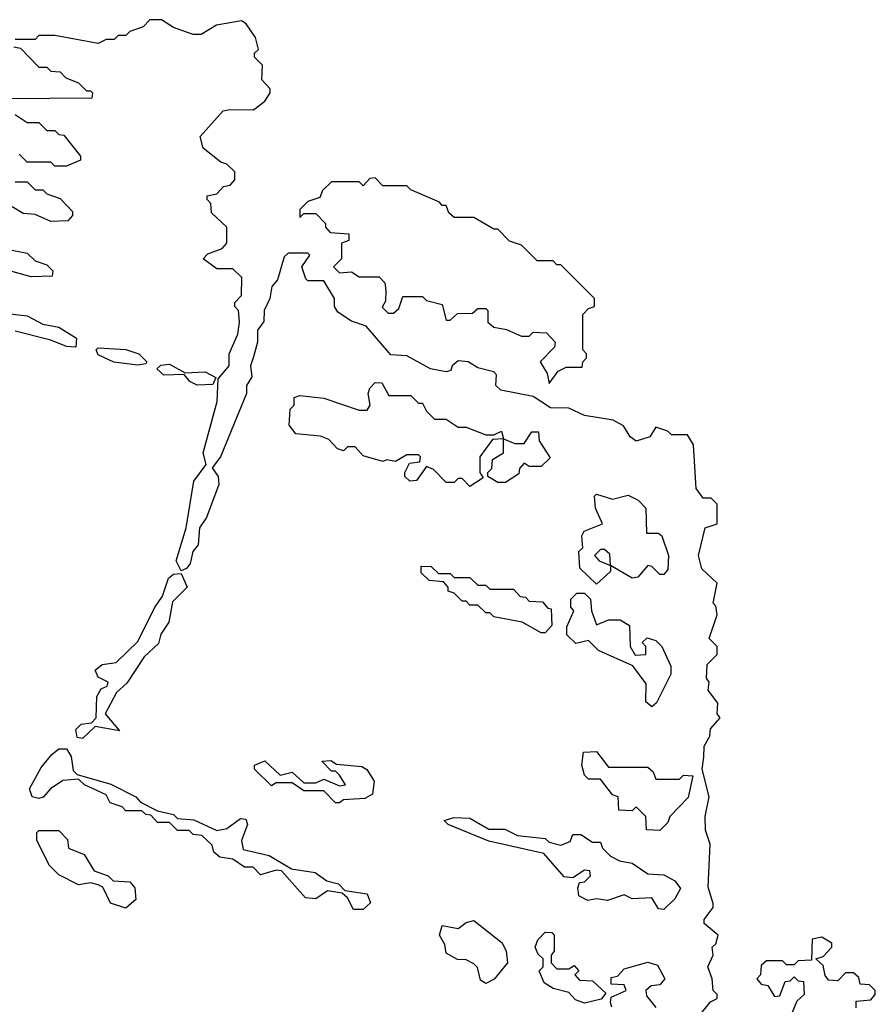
# Model space of a CAD drawing. Extents: x 2737564 to 2859580, y 876530 to 1012372.
# Tile 93 of 110: x 2765596 to 2767760, y 976570 to 979060. Entities that reach past the tile are written whole.
import ezdxf

# ---------------------------------------------------------------- set-up
doc = ezdxf.new("R2010")
doc.units = 0

msp = doc.modelspace()

# ---------------------------------------------------------------- linework, layer by layer
at = {"layer": '0CON05XD'}
for points in [[(2767315, 976542.5), (2767343.6, 976576.4), (2767360, 976585), (2767360, 976595), (2767350, 976605), (2767347.5, 976635), (2767336.7, 976665), (2767350, 976695), (2767347.5, 976715), (2767356.7, 976723.3), (2767362.5, 976745), (2767327.5, 976775), (2767327.5, 976785), (2767350, 976815), (2767350, 976825), (2767337, 976867), (2767342.5, 976975), (2767330.7, 977010.7), (2767330, 977045), (2767340, 977095), (2767322.5, 977165), (2767326.7, 977195), (2767327, 977223), (2767341.7, 977248.3), (2767343, 977267), (2767367.5, 977295), (2767360, 977305), (2767361.7, 977331.7), (2767337.5, 977365), (2767340, 977385), (2767333.3, 977395), (2767335, 977430), (2767360, 977455), (2767360, 977475), (2767340, 977495), (2767360, 977555), (2767357, 977577), (2767350, 977585), (2767360, 977635), (2767321.2, 977671.2), (2767312.5, 977705), (2767330, 977775), (2767360, 977785), (2767360, 977835), (2767345, 977850), (2767325, 977850), (2767306.7, 977875), (2767300, 977985), (2767285, 978010), (2767245, 978010), (2767235, 978020), (2767205, 978030), (2767190, 978005), (2767155, 977994), (2767140, 978005), (2767123, 978033), (2767097, 978047), (2767025, 978058.8), (2766985, 978077.5), (2766938.3, 978078.3), (2766895, 978107.5), (2766813, 978123), (2766800, 978135), (2766801.7, 978161.7), (2766795, 978170), (2766755, 978180), (2766730, 978195), (2766705, 978197.5), (2766690, 978185), (2766686.7, 978173.3), (2766675, 978170), (2766635, 978177.5), (2766575, 978210), (2766535, 978212.5), (2766472.5, 978285), (2766435, 978297.5), (2766400.7, 978320.7), (2766392.5, 978335), (2766392.5, 978355), (2766365, 978400), (2766325, 978400), (2766320, 978405), (2766310, 978435), (2766330, 978465), (2766325, 978470), (2766275, 978470), (2766265, 978460), (2766248, 978402), (2766234.2, 978385), (2766228.8, 978355), (2766214.2, 978325), (2766213.3, 978296.7), (2766197.5, 978275), (2766198, 978245), (2766187.5, 978207.5), (2766180, 978185), (2766183.3, 978156.7), (2766170, 978135), (2766170, 978115), (2766104.3, 977955), (2766083, 977927), (2766098, 977905), (2766100, 977885), (2766068.5, 977801.5), (2766050.8, 977775), (2766047.4, 977732.6), (2766034, 977715), (2766027.5, 977685), (2766017.9, 977672.1), (2766005, 977666.2), (2765991.7, 977691.7), (2766017.1, 977775), (2766036.6, 977893.4), (2766067.5, 977935), (2766060, 977965), (2766095.8, 978095), (2766098.3, 978151.7), (2766126.2, 978185), (2766126.2, 978215), (2766148, 978265), (2766152.5, 978295), (2766150, 978325), (2766140, 978335), (2766140, 978345), (2766157, 978363), (2766158.3, 978408.3), (2766135, 978430), (2766095, 978430), (2766060, 978455), (2766071.7, 978468.3), (2766108.3, 978481.7), (2766120, 978495), (2766120, 978535), (2766081.7, 978571.7), (2766080, 978595), (2766070, 978605), (2766070, 978615), (2766095, 978620), (2766111.7, 978638.3), (2766128.3, 978641.7), (2766140, 978655), (2766140, 978675), (2766120, 978695), (2766105, 978700), (2766060, 978735), (2766052.5, 978765), (2766110.7, 978829.3), (2766126.7, 978833.3), (2766187.7, 978832.3), (2766215.9, 978854.1), (2766230, 978875), (2766230, 978885), (2766208.3, 978908.3), (2766210, 978945), (2766190, 978965), (2766190, 978975), (2766200, 978985), (2766192.5, 979015), (2766169.3, 979049.3), (2766157, 979057), (2766093.6, 979046.4), (2766055, 979022.5), (2766035, 979022.5), (2765985, 979040), (2765955, 979060), (2765925, 979060), (2765908.3, 979041.7), (2765875, 979030), (2765865, 979020), (2765845, 979020), (2765835, 979010), (2765815, 979010), (2765795, 979000), (2765685, 979020), (2765645, 979020), (2765635, 979010), (2765585, 979010)], [(2765581.7, 978991.7), (2765598.3, 978988.3), (2765645, 978940), (2765665, 978940), (2765675, 978930), (2765698.3, 978928.3), (2765713, 978913), (2765745, 978900), (2765765, 978880), (2765775, 978880), (2765780, 978875), (2765778.3, 978861.7), (2765565, 978860)], [(2765585, 978820), (2765615, 978800), (2765645, 978800), (2765665, 978780), (2765685, 978780), (2765695, 978770), (2765708.3, 978768.3), (2765750, 978715), (2765750, 978705), (2765715, 978690), (2765685, 978690), (2765675, 978700), (2765615, 978700), (2765595, 978720)], [(2766935, 978140), (2766958.3, 978171.7), (2766978.3, 978181.7), (2767018.3, 978181.7), (2767020, 978195), (2767030, 978205), (2767030, 978215), (2767020, 978225), (2767020, 978315), (2767035, 978330), (2767050, 978335), (2767050, 978355), (2766965, 978440), (2766955, 978440), (2766945, 978450), (2766905, 978450), (2766865, 978490), (2766835, 978500), (2766805, 978530), (2766795, 978530), (2766745, 978560), (2766695, 978560), (2766681.7, 978571.7), (2766675, 978590), (2766665, 978590), (2766658.3, 978598.3), (2766585, 978630), (2766575, 978640), (2766515, 978640), (2766495, 978660), (2766481.7, 978658.3), (2766465, 978640), (2766455, 978650), (2766385, 978650), (2766361.7, 978628.3), (2766355, 978610), (2766325, 978600), (2766305, 978580), (2766305, 978560), (2766315, 978570), (2766345, 978570), (2766370, 978545), (2766370, 978535), (2766381.7, 978521.7), (2766428.3, 978518.3), (2766428.3, 978501.7), (2766410, 978495), (2766410, 978455), (2766390, 978435), (2766405, 978420), (2766435, 978422.5), (2766455, 978410), (2766505, 978410), (2766520, 978395), (2766522.5, 978375), (2766521.7, 978348.3), (2766513, 978333), (2766528.3, 978318.3), (2766541.7, 978318.3), (2766555, 978330), (2766565, 978360), (2766615, 978360), (2766625, 978350), (2766665, 978340), (2766675, 978300), (2766685, 978300), (2766703, 978317), (2766741.7, 978318.3), (2766755, 978330), (2766775, 978330), (2766780, 978325), (2766780, 978295), (2766795, 978282.5), (2766827, 978277), (2766865, 978260), (2766885, 978260), (2766895, 978270), (2766928.3, 978268.3), (2766950, 978245), (2766948.3, 978231.7), (2766912.5, 978195), (2766930, 978165), (2766935, 978140)], [(2765585, 978650), (2765615, 978650), (2765635, 978630), (2765655, 978630), (2765665, 978620), (2765698.3, 978608.3), (2765730, 978575), (2765730, 978565), (2765718.3, 978551.7), (2765675, 978550), (2765635, 978567.5), (2765605, 978570), (2765577, 978587)], [(2765565, 978480), (2765615, 978470), (2765635, 978450), (2765665, 978440), (2765680, 978425), (2765678.3, 978411.7), (2765625, 978410), (2765543, 978433)], [(2765565, 978317.5), (2765615, 978311.2), (2765655, 978290), (2765695, 978282.5), (2765740, 978255), (2765738.3, 978231.7), (2765715, 978233.3), (2765675, 978250), (2765585, 978272.5)], [(2765895, 978186.7), (2765834.3, 978194.3), (2765795, 978212.5), (2765790, 978225), (2765795, 978230), (2765865, 978226), (2765897.5, 978215), (2765917.5, 978195), (2765915, 978190), (2765895, 978186.7)], [(2766045, 978136), (2766026.7, 978145), (2766012.5, 978162.5), (2765960.8, 978160.8), (2765943, 978177), (2765953.6, 978186.4), (2765975, 978188.8), (2766015, 978167.5), (2766065, 978170), (2766092.5, 978155), (2766085, 978137.5), (2766045, 978136)], [(2766735, 977880), (2766715, 977900), (2766705, 977900), (2766695, 977890), (2766675, 977890), (2766643, 977923), (2766625, 977930), (2766600, 977895), (2766583, 977893), (2766570, 977905), (2766570, 977915), (2766581.7, 977938.3), (2766608.3, 977941.7), (2766610, 977955), (2766605, 977960), (2766575, 977960), (2766547, 977943), (2766525, 977947.5), (2766515, 977942.5), (2766465, 977957.5), (2766445, 977980), (2766425, 977980), (2766415, 977970), (2766400, 977975), (2766378.3, 977998.3), (2766357, 978007), (2766295, 978012.5), (2766277.5, 978035), (2766280, 978075), (2766290, 978085), (2766290, 978105), (2766305, 978110), (2766365, 978103.3), (2766455, 978072.5), (2766475, 978072.5), (2766482.5, 978085), (2766477.5, 978115), (2766481.7, 978128.3), (2766495, 978142.5), (2766511.7, 978141.7), (2766530, 978110), (2766585, 978110), (2766605, 978090), (2766615, 978090), (2766625, 978070), (2766645, 978050), (2766675, 978050), (2766705, 978030), (2766725, 978030), (2766775, 978010), (2766795, 978010), (2766815, 978020), (2766820, 978000), (2766791.7, 977998.3), (2766760, 977955), (2766760, 977915), (2766768.3, 977901.7), (2766735, 977880)], [(2766825, 977890), (2766805, 977890), (2766780, 977905), (2766780, 977915), (2766790, 977925), (2766791.7, 977948.3), (2766820, 977965), (2766820, 978000), (2766848.3, 977988.3), (2766871.7, 977988.3), (2766891.7, 978018.3), (2766908.3, 978018.3), (2766910, 977995), (2766937.5, 977952.5), (2766915, 977930), (2766885, 977930), (2766871.7, 977938.3), (2766860, 977925), (2766858.3, 977911.7), (2766825, 977890)], [(2767055, 977632.5), (2767013, 977673), (2767010, 977715), (2767020, 977725), (2767017.5, 977755), (2767023.6, 977766.4), (2767070, 977785), (2767052.5, 977825), (2767050, 977855), (2767055, 977860), (2767095, 977847.5), (2767135, 977857.5), (2767160, 977845), (2767180, 977825), (2767181.7, 977761.7), (2767211.7, 977761.7), (2767220, 977755), (2767236.7, 977705), (2767235, 977670), (2767225, 977657.5), (2767215, 977657.5), (2767195, 977677.5), (2767185, 977680), (2767159.3, 977650.7), (2767145, 977647.5), (2767090, 977680), (2767088.3, 977708.3), (2767075, 977720), (2767065, 977720), (2767050, 977705), (2767061.7, 977691.7), (2767090, 977680), (2767090, 977665), (2767055, 977632.5)], [(2765755, 977242.9), (2765741.2, 977245), (2765738, 977265), (2765751.4, 977278.6), (2765777.5, 977282.5), (2765790, 977295), (2765791.2, 977348.8), (2765802.3, 977367.7), (2765817.5, 977375), (2765820, 977385), (2765795, 977397.5), (2765787.5, 977415), (2765805, 977430), (2765840, 977435), (2765895, 977487.5), (2765936.8, 977573.2), (2765957.5, 977602.5), (2765972.4, 977647.6), (2765985, 977658), (2766005, 977660), (2766020, 977625), (2765982.3, 977587.7), (2765973.4, 977536.6), (2765953.6, 977506.4), (2765947.3, 977482.7), (2765911.2, 977448.8), (2765867.3, 977382.7), (2765841.2, 977358.8), (2765812.5, 977305), (2765848.3, 977261.7), (2765787, 977273), (2765755, 977242.9)], [(2766925, 977510), (2766915, 977510), (2766867, 977537), (2766795, 977550), (2766785, 977560), (2766775, 977560), (2766755, 977580), (2766735, 977580), (2766725, 977590), (2766715, 977590), (2766695, 977610), (2766680, 977615), (2766680, 977625), (2766668.3, 977638.3), (2766631.7, 977641.7), (2766611.7, 977661.7), (2766611.7, 977678.3), (2766637, 977677), (2766655, 977660), (2766685, 977660), (2766695, 977650), (2766735, 977650), (2766755, 977630), (2766775, 977630), (2766785, 977620), (2766845, 977620), (2766861.7, 977601.7), (2766875, 977600), (2766885, 977590), (2766918.3, 977588.3), (2766931.7, 977571.7), (2766940, 977570), (2766941.7, 977528.3), (2766925, 977510)], [(2767195, 977322.5), (2767180, 977335), (2767180.7, 977380.7), (2767146.4, 977426.4), (2767060, 977465), (2767035, 977490), (2767003, 977483), (2766980, 977505), (2766980, 977525), (2766997.5, 977565), (2766990, 977575), (2766990, 977595), (2767005, 977610), (2767025, 977610), (2767040, 977595), (2767042.5, 977565), (2767055, 977530), (2767085, 977542.5), (2767115, 977542.5), (2767138.3, 977528.3), (2767140, 977475), (2767153, 977453), (2767180, 977455), (2767180, 977475), (2767170, 977485), (2767183, 977497), (2767205, 977490), (2767220, 977475), (2767242.5, 977425), (2767243.3, 977405), (2767207, 977333), (2767195, 977322.5)], [(2766465, 976810), (2766440, 976810), (2766425, 976840), (2766411.7, 976851.7), (2766375, 976857.5), (2766345, 976837.5), (2766319.3, 976839.3), (2766258.3, 976908.3), (2766245, 976910), (2766205, 976897.5), (2766187, 976917), (2766165, 976917.5), (2766135, 976937.5), (2766102.3, 976942.3), (2766087.5, 976955), (2766083, 976973), (2766057, 976997), (2766035, 977000), (2766025, 977010), (2765995, 977010), (2765975, 977030), (2765945, 977030), (2765928.3, 977048.3), (2765915, 977050), (2765905, 977060), (2765865, 977060), (2765855, 977070), (2765825, 977080), (2765815, 977100), (2765760, 977125), (2765745, 977140), (2765705, 977136.2), (2765674.4, 977115.6), (2765655.9, 977094.1), (2765645, 977091.2), (2765627.5, 977095), (2765621.2, 977115), (2765650.8, 977169.2), (2765677.7, 977202.3), (2765695, 977216.7), (2765715, 977216.2), (2765726.8, 977196.8), (2765731.2, 977161.2), (2765741.7, 977151.7), (2765827, 977127), (2765890, 977095), (2765901.7, 977081.7), (2765945, 977060), (2765985, 977050), (2765995, 977040), (2766037, 977037), (2766095, 977010), (2766120, 977015), (2766155, 977040), (2766168.3, 977038.3), (2766172.5, 977025), (2766157.5, 976985), (2766161.7, 976961.7), (2766227, 976947), (2766283.3, 976913.3), (2766343.6, 976903.6), (2766373, 976883), (2766402.5, 976875), (2766418.3, 976858.3), (2766475, 976850), (2766483, 976827), (2766465, 976810)], [(2766405, 977080), (2766395, 977080), (2766365, 977110), (2766315, 977110), (2766285, 977130), (2766245, 977130), (2766233, 977123), (2766190, 977165), (2766190, 977175), (2766216.4, 977186.4), (2766255, 977150), (2766285, 977157.5), (2766315, 977130), (2766345, 977130), (2766365, 977140), (2766405, 977122.5), (2766420, 977125), (2766405, 977150), (2766395, 977160), (2766385, 977160), (2766360, 977185), (2766383, 977187), (2766397.5, 977177.5), (2766461.7, 977171.7), (2766473.9, 977163.9), (2766492.5, 977135), (2766488.3, 977101.7), (2766469.3, 977090.7), (2766415, 977087.5), (2766405, 977080)], [(2767215, 977010), (2767181.7, 977011.7), (2767180, 977045), (2767155, 977070), (2767145, 977060), (2767111.7, 977061.7), (2767110, 977095), (2767095, 977100), (2767065, 977140), (2767035, 977140), (2767025, 977150), (2767017.5, 977175), (2767021.7, 977208.3), (2767055, 977210), (2767085, 977170), (2767185, 977170), (2767198.3, 977158.3), (2767205, 977140), (2767265, 977140), (2767275, 977150), (2767298.3, 977148.3), (2767287, 977093), (2767240, 977045), (2767235, 977030), (2767215, 977010)], [(2767225, 976810), (2767211.7, 976811.7), (2767195, 976840), (2767145, 976837.5), (2767125, 976847.5), (2767083, 976833), (2767055, 976837.5), (2767033, 976833), (2767010, 976845), (2767007.5, 976865), (2767011.7, 976878.3), (2767025, 976880), (2767040, 976895), (2767038.3, 976908.3), (2767025, 976910), (2766995, 976890), (2766973, 976893), (2766921.7, 976951.7), (2766783, 976983), (2766680, 977025), (2766670, 977035), (2766695, 977042.5), (2766735, 977041.2), (2766783, 977013), (2766823, 977013), (2766855, 976997.5), (2766925, 976990), (2766935, 976980), (2766965, 976972.5), (2766988.3, 976981.7), (2766995, 977000), (2767015, 977000), (2767045, 976980), (2767065, 976980), (2767070, 976965), (2767090, 976945), (2767113, 976933), (2767145, 976927.5), (2767185, 976900), (2767225, 976897.5), (2767253, 976883), (2767267, 976863), (2767253, 976837), (2767225, 976810)], [(2765865, 976813.3), (2765826.1, 976826.1), (2765806.7, 976866.7), (2765795, 976872.5), (2765775, 976877.5), (2765745, 976872.5), (2765695, 976897.5), (2765671.7, 976921.7), (2765640, 976985), (2765640, 977005), (2765645, 977010), (2765695, 977010), (2765717, 976987), (2765720, 976965), (2765759.3, 976949.3), (2765785, 976907.5), (2765820, 976895), (2765833, 976883), (2765875, 976880), (2765887.5, 976865), (2765890, 976835), (2765865, 976813.3)], [(2766775, 976623.3), (2766761.7, 976631.7), (2766753.6, 976663.6), (2766745, 976672.5), (2766725, 976682.5), (2766703.6, 976683.6), (2766675, 976700), (2766671.7, 976721.7), (2766657.5, 976745), (2766665, 976770), (2766705, 976762.5), (2766725, 976777.5), (2766745, 976782.5), (2766816.1, 976726.1), (2766826.7, 976705), (2766830, 976675), (2766796.4, 976633.6), (2766775, 976623.3)], [(2767025, 976573.3), (2767001.7, 976581.7), (2766985, 976600), (2766945, 976610), (2766922.5, 976625), (2766910, 976655), (2766920, 976665), (2766920, 976685), (2766907, 976697), (2766900, 976715), (2766906.4, 976733.6), (2766925, 976752.5), (2766941.7, 976751.7), (2766947.5, 976745), (2766947.5, 976705), (2766940, 976695), (2766940, 976675), (2766955, 976660), (2766985, 976660), (2766998.3, 976668.3), (2767010, 976655), (2767000, 976645), (2767011.7, 976631.7), (2767045, 976630), (2767078.3, 976598.3), (2767067, 976583), (2767025, 976573.3)], [(2767711.7, 976561.7), (2767711.7, 976578.3), (2767748.3, 976581.7), (2767760, 976595), (2767760, 976605), (2767745, 976620), (2767721.7, 976621.7), (2767718.3, 976638.3), (2767705, 976650), (2767685, 976650), (2767665, 976630), (2767641.7, 976631.7), (2767633, 976643), (2767628.3, 976668.3), (2767610, 976685), (2767628.3, 976691.7), (2767650, 976715), (2767650, 976725), (2767625, 976740), (2767600, 976735), (2767598.3, 976681.7), (2767565, 976680), (2767555, 976670), (2767535, 976670), (2767525, 976680), (2767485, 976680), (2767471.7, 976668.3), (2767470, 976645), (2767460, 976635), (2767471.7, 976621.7), (2767488.3, 976618.3), (2767505, 976590), (2767518.3, 976591.7), (2767531.7, 976628.3), (2767545, 976630), (2767555, 976640), (2767565, 976630), (2767578.3, 976628.3), (2767580, 976595), (2767561.7, 976578.3), (2767540, 976525)], [(2767093.6, 976563.6), (2767090, 976575), (2767091.7, 976588.3), (2767130, 976605), (2767125, 976620), (2767091.7, 976621.7), (2767091.7, 976638.3), (2767108.3, 976641.7), (2767125, 976660), (2767185, 976676.7), (2767209.3, 976669.3), (2767227.5, 976635), (2767215, 976620), (2767193, 976617), (2767180, 976605), (2767181.7, 976591.7), (2767205, 976562.5)]]:
    msp.add_lwpolyline(points, dxfattribs=at)

doc.saveas('drawing.dxf')
